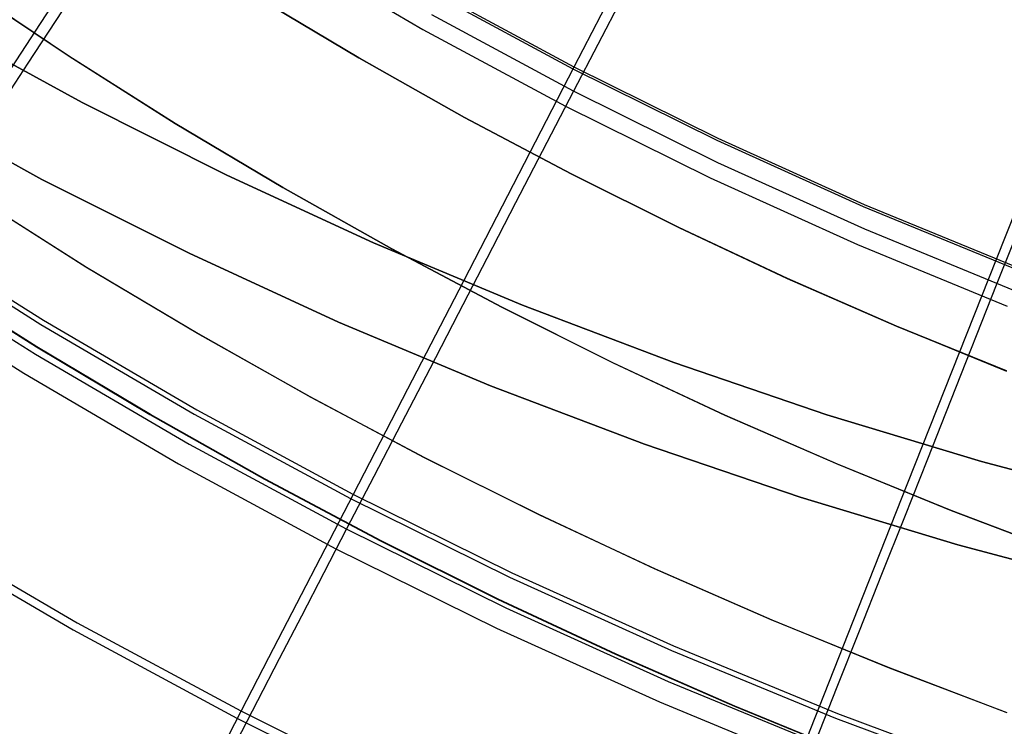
# Model space of a CAD drawing. Header units: millimetres. Extents: x 20498 to 21098, y 1199 to 1799.
# Tile 10 of 110: x 20676 to 20721, y 1283 to 1315. Entities that reach past the tile are written whole.
import ezdxf

# ---------------------------------------------------------------- set-up
doc = ezdxf.new("R2010")
doc.units = ezdxf.units.MM
doc.layers.add('Rico Pouf Ferm Living', color=7, linetype='Continuous', true_color=0x000000)

msp = doc.modelspace()

# ---------------------------------------------------------------- linework, layer by layer
at = {"layer": 'Rico Pouf Ferm Living'}
for p, q in [((20701.305, 1312.909, 55.822), (20712.519, 1334.601, 54.875)), ((20720.441, 1304.2, 55.814), (20729.428, 1326.906, 54.868)), ((20676.886, 1314.534, 56.608), (20682.857, 1323.671, 55.833)), ((20688.12, 1318.315, 387.958), (20694.447, 1314.614, 387.954)), ((20704.326, 1317.71, 389.279), (20701.274, 1311.818, 386.134)), ((20678.4, 1313.4, 10.728), (20673.649, 1316.576, 10.725)), ((20678.402, 1313.399, 15.082), (20673.652, 1316.576, 15.079)), ((20673.654, 1316.575, 19.434), (20678.404, 1313.399, 19.437)), ((20686.807, 1316.144, -0.05), (20691.537, 1313.319, -0.047)), ((20691.54, 1313.318, 5.344), (20686.81, 1316.143, 5.341)), ((20691.543, 1313.318, 10.736), (20686.813, 1316.143, 10.733)), ((20691.543, 1313.318, 10.736), (20686.813, 1316.143, 10.733)), ((20691.543, 1313.318, 10.736), (20686.813, 1316.143, 10.733)), ((20691.546, 1313.317, 15.09), (20686.816, 1316.142, 15.087)), ((20686.818, 1316.142, 19.442), (20691.548, 1313.317, 19.445)), ((20694.822, 1316.288, 53.828), (20701.236, 1312.829, 53.824)), ((20694.874, 1316.375, 55.825), (20701.285, 1312.917, 55.822)), ((20678.089, 1315.451, 381.645), (20676.54, 1313.086, 380.032)), ((20694.826, 1315.293, 386.138), (20701.254, 1311.826, 386.134)), ((20672.577, 1314.81, 59.713), (20679.005, 1311.293, 59.717)), ((20679.005, 1311.293, 59.717), (20672.577, 1314.81, 59.713)), ((20673.872, 1309.922, 57.133), (20676.886, 1314.534, 56.608)), ((20694.447, 1314.614, 387.954), (20700.899, 1311.134, 387.951)), ((20683.217, 1310.353, 10.731), (20678.4, 1313.4, 10.728)), ((20683.22, 1310.353, 15.086), (20678.402, 1313.399, 15.082)), ((20678.404, 1313.399, 19.437), (20683.222, 1310.352, 19.44)), ((20676.54, 1313.086, 380.032), (20675.005, 1310.743, 378.363)), ((20691.537, 1313.319, -0.047), (20696.323, 1310.623, -0.044)), ((20696.326, 1310.623, 5.348), (20691.54, 1313.318, 5.344)), ((20696.329, 1310.622, 10.739), (20691.543, 1313.318, 10.736)), ((20696.329, 1310.622, 10.739), (20691.543, 1313.318, 10.736)), ((20696.329, 1310.622, 10.739), (20691.543, 1313.318, 10.736)), ((20696.331, 1310.622, 15.094), (20691.546, 1313.317, 15.09)), ((20691.548, 1313.317, 19.445), (20696.334, 1310.621, 19.448)), ((20696.293, 1303.213, 56.596), (20701.305, 1312.909, 55.822)), ((20701.236, 1312.829, 53.824), (20707.765, 1309.594, 53.821)), ((20701.285, 1312.917, 55.822), (20707.811, 1309.684, 55.819)), ((20701.274, 1311.818, 386.134), (20698.647, 1306.747, 383.191)), ((20701.254, 1311.826, 386.134), (20707.798, 1308.584, 386.131)), ((20677.176, 1307.814, 54.686), (20670.629, 1311.395, 54.682)), ((20670.629, 1311.395, 54.682), (20677.176, 1307.814, 54.686)), ((20679.005, 1311.293, 59.717), (20685.551, 1308.001, 59.721)), ((20685.551, 1308.001, 59.721), (20679.005, 1311.293, 59.717)), ((20700.899, 1311.134, 387.951), (20707.467, 1307.88, 387.948)), ((20688.097, 1307.439, 10.734), (20683.217, 1310.353, 10.731)), ((20688.1, 1307.439, 15.089), (20683.22, 1310.353, 15.086)), ((20683.222, 1310.352, 19.44), (20688.102, 1307.438, 19.443)), ((20696.323, 1310.623, -0.044), (20701.157, 1308.059, -0.041)), ((20701.161, 1308.058, 5.351), (20696.326, 1310.623, 5.348)), ((20701.164, 1308.058, 10.742), (20696.329, 1310.622, 10.739)), ((20701.164, 1308.058, 10.742), (20696.329, 1310.622, 10.739)), ((20701.164, 1308.058, 10.742), (20696.329, 1310.622, 10.739)), ((20701.166, 1308.057, 15.097), (20696.331, 1310.622, 15.094)), ((20696.334, 1310.621, 19.448), (20701.169, 1308.057, 19.451)), ((20707.765, 1309.594, 53.821), (20714.404, 1306.588, 53.819)), ((20707.811, 1309.684, 55.819), (20714.446, 1306.679, 55.816)), ((20722.909, 1309.254, 389.272), (20720.462, 1303.085, 386.127)), ((20707.798, 1308.584, 386.131), (20714.451, 1305.571, 386.129)), ((20701.157, 1308.059, -0.041), (20706.037, 1305.626, -0.038)), ((20706.04, 1305.626, 5.354), (20701.161, 1308.058, 5.351)), ((20706.043, 1305.625, 10.745), (20701.164, 1308.058, 10.742)), ((20706.043, 1305.625, 10.745), (20701.164, 1308.058, 10.742)), ((20706.043, 1305.625, 10.745), (20701.164, 1308.058, 10.742)), ((20706.045, 1305.625, 15.1), (20701.166, 1308.057, 15.097)), ((20701.169, 1308.057, 19.451), (20706.048, 1305.624, 19.455)), ((20683.842, 1304.46, 54.691), (20677.176, 1307.814, 54.686)), ((20677.176, 1307.814, 54.686), (20683.842, 1304.46, 54.691)), ((20685.551, 1308.001, 59.721), (20692.206, 1304.936, 59.726)), ((20692.206, 1304.936, 59.726), (20685.551, 1308.001, 59.721)), ((20707.467, 1307.88, 387.948), (20714.145, 1304.856, 387.945)), ((20693.034, 1304.658, 10.738), (20688.097, 1307.439, 10.734)), ((20693.036, 1304.658, 15.092), (20688.1, 1307.439, 15.089)), ((20688.102, 1307.438, 19.443), (20693.039, 1304.657, 19.447)), ((20679.172, 1303.84, 10.729), (20674.188, 1306.992, 10.726)), ((20674.219, 1306.987, 65.158), (20679.203, 1303.835, 65.161)), ((20698.647, 1306.747, 383.191), (20697.339, 1304.221, 381.634)), ((20714.446, 1306.679, 55.816), (20721.181, 1303.907, 55.814)), ((20714.404, 1306.588, 53.819), (20721.142, 1303.813, 53.817)), ((20670.331, 1305.535, 55.781), (20677.133, 1301.232, 55.776)), ((20670.458, 1305.723, 57.766), (20677.253, 1301.424, 57.762)), ((20706.037, 1305.626, -0.038), (20710.955, 1303.326, -0.034)), ((20710.958, 1303.326, 5.357), (20706.04, 1305.626, 5.354)), ((20710.961, 1303.325, 10.749), (20706.043, 1305.625, 10.745)), ((20710.961, 1303.325, 10.749), (20706.043, 1305.625, 10.745)), ((20710.961, 1303.325, 10.749), (20706.043, 1305.625, 10.745)), ((20710.964, 1303.325, 15.103), (20706.045, 1305.625, 15.1)), ((20706.048, 1305.624, 19.455), (20710.966, 1303.324, 19.458)), ((20714.451, 1305.571, 386.129), (20721.205, 1302.791, 386.127)), ((20692.206, 1304.936, 59.726), (20698.963, 1302.103, 59.73)), ((20698.963, 1302.103, 59.73), (20692.206, 1304.936, 59.726)), ((20690.621, 1301.339, 54.695), (20683.842, 1304.46, 54.691)), ((20683.842, 1304.46, 54.691), (20690.621, 1301.339, 54.695)), ((20698.022, 1302.013, 10.741), (20693.034, 1304.658, 10.738)), ((20698.024, 1302.012, 15.095), (20693.036, 1304.658, 15.092)), ((20693.039, 1304.657, 19.447), (20698.026, 1302.012, 19.45)), ((20714.145, 1304.856, 387.945), (20720.923, 1302.065, 387.943)), ((20670.051, 1304.21, 373.031), (20676.88, 1299.89, 373.027)), ((20697.339, 1304.221, 381.634), (20696.039, 1301.711, 380.02)), ((20716.424, 1294.051, 56.588), (20720.441, 1304.2, 55.814)), ((20684.22, 1300.825, 10.733), (20679.172, 1303.84, 10.729)), ((20679.203, 1303.835, 65.161), (20684.251, 1300.82, 65.165)), ((20669.496, 1303.36, 374.707), (20676.354, 1299.022, 374.702)), ((20671.851, 1303.431, 16.168), (20676.928, 1300.222, 16.171)), ((20676.94, 1300.219, 37.944), (20671.864, 1303.429, 37.941)), ((20676.952, 1300.217, 59.717), (20671.876, 1303.427, 59.714)), ((20693.763, 1298.318, 57.12), (20696.293, 1303.213, 56.596)), ((20710.955, 1303.326, -0.034), (20715.908, 1301.16, -0.031)), ((20715.911, 1301.159, 5.36), (20710.958, 1303.326, 5.357)), ((20715.914, 1301.159, 10.752), (20710.961, 1303.325, 10.749)), ((20715.914, 1301.159, 10.752), (20710.961, 1303.325, 10.749)), ((20715.914, 1301.159, 10.752), (20710.961, 1303.325, 10.749)), ((20715.916, 1301.158, 15.106), (20710.964, 1303.325, 15.103)), ((20710.966, 1303.324, 19.458), (20715.919, 1301.158, 19.461)), ((20720.462, 1303.085, 386.127), (20718.357, 1297.778, 383.183)), ((20703.055, 1299.503, 10.744), (20698.022, 1302.013, 10.741)), ((20703.058, 1299.503, 15.099), (20698.024, 1302.012, 15.095)), ((20698.026, 1302.012, 19.45), (20703.06, 1299.502, 19.453)), ((20698.963, 1302.103, 59.73), (20705.813, 1299.505, 59.735)), ((20705.813, 1299.505, 59.735), (20698.963, 1302.103, 59.73)), ((20677.253, 1301.424, 57.762), (20684.193, 1297.364, 57.757)), ((20697.503, 1298.453, 54.7), (20690.621, 1301.339, 54.695)), ((20690.621, 1301.339, 54.695), (20697.503, 1298.453, 54.7)), ((20696.039, 1301.711, 380.02), (20694.75, 1299.224, 378.351)), ((20677.133, 1301.232, 55.776), (20684.08, 1297.168, 55.772)), ((20715.908, 1301.16, -0.031), (20720.889, 1299.126, -0.028)), ((20720.892, 1299.126, 5.364), (20715.911, 1301.159, 5.36)), ((20720.895, 1299.125, 10.755), (20715.914, 1301.159, 10.752)), ((20720.895, 1299.125, 10.755), (20715.914, 1301.159, 10.752)), ((20720.895, 1299.125, 10.755), (20715.914, 1301.159, 10.752)), ((20720.897, 1299.125, 15.11), (20715.916, 1301.158, 15.106)), ((20715.919, 1301.158, 19.461), (20720.9, 1299.124, 19.464)), ((20689.327, 1297.949, 10.736), (20684.22, 1300.825, 10.733)), ((20684.251, 1300.82, 65.165), (20689.358, 1297.944, 65.168)), ((20676.928, 1300.222, 16.171), (20682.069, 1297.151, 16.175)), ((20682.082, 1297.149, 37.948), (20676.94, 1300.219, 37.944)), ((20682.094, 1297.147, 59.72), (20676.952, 1300.217, 59.717)), ((20676.88, 1299.89, 373.027), (20683.854, 1295.81, 373.022)), ((20694.75, 1299.224, 378.351), (20693.476, 1296.766, 376.628)), ((20708.129, 1297.131, 10.748), (20703.055, 1299.503, 10.744)), ((20708.132, 1297.13, 15.102), (20703.058, 1299.503, 15.099)), ((20703.06, 1299.502, 19.453), (20708.134, 1297.13, 19.457)), ((20705.813, 1299.505, 59.735), (20712.75, 1297.145, 59.739)), ((20712.75, 1297.145, 59.739), (20705.813, 1299.505, 59.735)), ((20676.354, 1299.022, 374.702), (20683.359, 1294.923, 374.698)), ((20691.292, 1293.537, 57.754), (20693.763, 1298.318, 57.12)), ((20704.481, 1295.807, 54.704), (20697.503, 1298.453, 54.7)), ((20697.503, 1298.453, 54.7), (20704.481, 1295.807, 54.704)), ((20694.487, 1295.212, 10.739), (20689.327, 1297.949, 10.736)), ((20689.358, 1297.944, 65.168), (20694.517, 1295.207, 65.171)), ((20718.357, 1297.778, 383.183), (20717.308, 1295.134, 381.626)), ((20684.193, 1297.364, 57.757), (20691.27, 1293.546, 57.754)), ((20682.069, 1297.151, 16.175), (20687.271, 1294.221, 16.178)), ((20687.283, 1294.219, 37.951), (20682.082, 1297.149, 37.948)), ((20687.295, 1294.217, 59.724), (20682.094, 1297.147, 59.72)), ((20684.08, 1297.168, 55.772), (20691.163, 1293.347, 55.768)), ((20713.238, 1294.895, 10.751), (20708.129, 1297.131, 10.748)), ((20713.241, 1294.895, 15.105), (20708.132, 1297.13, 15.102)), ((20708.134, 1297.13, 19.457), (20713.243, 1294.895, 19.46)), ((20712.75, 1297.145, 59.739), (20719.764, 1295.026, 59.744)), ((20719.764, 1295.026, 59.744), (20712.75, 1297.145, 59.739)), ((20693.476, 1296.766, 376.628), (20692.221, 1294.343, 374.85)), ((20683.854, 1295.81, 373.022), (20690.965, 1291.974, 373.019)), ((20711.545, 1293.403, 54.709), (20704.481, 1295.807, 54.704)), ((20704.481, 1295.807, 54.704), (20711.545, 1293.403, 54.709)), ((20699.694, 1292.616, 10.743), (20694.487, 1295.212, 10.739)), ((20694.517, 1295.207, 65.171), (20699.725, 1292.611, 65.175)), ((20717.308, 1295.134, 381.626), (20716.266, 1292.506, 380.012)), ((20683.359, 1294.923, 374.698), (20690.501, 1291.071, 374.694)), ((20718.377, 1292.798, 10.754), (20713.238, 1294.895, 10.751)), ((20718.379, 1292.797, 15.109), (20713.241, 1294.895, 15.105)), ((20713.243, 1294.895, 19.46), (20718.382, 1292.797, 19.463)), ((20719.764, 1295.026, 59.744), (20726.846, 1293.15, 59.748)), ((20726.846, 1293.15, 59.748), (20719.764, 1295.026, 59.744)), ((20687.271, 1294.221, 16.178), (20692.526, 1291.433, 16.182)), ((20692.538, 1291.431, 37.955), (20687.283, 1294.219, 37.951)), ((20692.551, 1291.429, 59.727), (20687.295, 1294.217, 59.724)), ((20692.221, 1294.343, 374.85), (20690.988, 1291.964, 373.019)), ((20714.397, 1288.928, 57.113), (20716.424, 1294.051, 56.588)), ((20690.015, 1291.067, 58.141), (20691.292, 1293.537, 57.754)), ((20691.163, 1293.347, 55.768), (20698.375, 1289.774, 55.765)), ((20691.27, 1293.546, 57.754), (20698.474, 1289.977, 57.75)), ((20718.689, 1291.245, 54.713), (20711.545, 1293.403, 54.709)), ((20711.545, 1293.403, 54.709), (20718.689, 1291.245, 54.713)), ((20704.943, 1290.162, 10.746), (20699.694, 1292.616, 10.743)), ((20699.725, 1292.611, 65.175), (20704.974, 1290.156, 65.178)), ((20716.266, 1292.506, 380.012), (20715.232, 1289.902, 378.344)), ((20723.539, 1290.838, 10.758), (20718.377, 1292.798, 10.754)), ((20723.542, 1290.838, 15.112), (20718.379, 1292.797, 15.109)), ((20718.382, 1292.797, 19.463), (20723.544, 1290.837, 19.467)), ((20671.501, 1291.968, 59.638), (20678.773, 1287.714, 59.634)), ((20690.988, 1291.964, 373.019), (20689.954, 1289.971, 371.413)), ((20690.965, 1291.974, 373.019), (20698.206, 1288.387, 373.015)), ((20671.306, 1291.653, 57.678), (20678.589, 1287.392, 57.674)), ((20688.736, 1288.592, 58.579), (20690.015, 1291.067, 58.141)), ((20690.501, 1291.071, 374.694), (20697.773, 1287.469, 374.691)), ((20692.526, 1291.433, 16.182), (20697.83, 1288.789, 16.185)), ((20697.842, 1288.787, 37.958), (20692.538, 1291.431, 37.955)), ((20697.854, 1288.785, 59.731), (20692.551, 1291.429, 59.727)), ((20725.903, 1289.334, 54.718), (20718.689, 1291.245, 54.713)), ((20718.689, 1291.245, 54.713), (20725.903, 1289.334, 54.718)), ((20710.228, 1287.849, 10.75), (20704.943, 1290.162, 10.746)), ((20689.954, 1289.971, 371.413), (20688.937, 1288.008, 369.762)), ((20698.375, 1289.774, 55.765), (20705.707, 1286.454, 55.762)), ((20698.474, 1289.977, 57.75), (20705.799, 1286.66, 57.748)), ((20704.974, 1290.156, 65.178), (20710.259, 1287.844, 65.182)), ((20715.232, 1289.902, 378.344), (20714.211, 1287.329, 376.62)), ((20712.417, 1283.923, 57.746), (20714.397, 1288.928, 57.113)), ((20687.465, 1286.132, 59.073), (20688.736, 1288.592, 58.579)), ((20697.83, 1288.789, 16.185), (20703.176, 1286.289, 16.189)), ((20703.188, 1286.287, 37.962), (20697.842, 1288.787, 37.958)), ((20703.2, 1286.285, 59.734), (20697.854, 1288.785, 59.731)), ((20698.206, 1288.387, 373.015), (20705.566, 1285.054, 373.013)), ((20688.937, 1288.008, 369.762), (20687.934, 1286.075, 368.064)), ((20678.773, 1287.714, 59.634), (20686.188, 1283.714, 59.63)), ((20715.544, 1285.68, 10.753), (20710.228, 1287.849, 10.75)), ((20710.259, 1287.844, 65.182), (20715.574, 1285.674, 65.185)), ((20678.589, 1287.392, 57.674), (20686.015, 1283.387, 57.67)), ((20697.773, 1287.469, 374.691), (20705.166, 1284.121, 374.688)), ((20714.211, 1287.329, 376.62), (20713.205, 1284.794, 374.842)), ((20705.799, 1286.66, 57.748), (20713.234, 1283.6, 57.746)), ((20703.176, 1286.289, 16.189), (20708.559, 1283.934, 16.192)), ((20708.571, 1283.932, 37.965), (20703.188, 1286.287, 37.962)), ((20708.583, 1283.93, 59.738), (20703.2, 1286.285, 59.734)), ((20705.707, 1286.454, 55.762), (20713.149, 1283.39, 55.76)), ((20686.211, 1283.705, 59.63), (20687.465, 1286.132, 59.073)), ((20687.934, 1286.075, 368.064), (20686.947, 1284.171, 366.317)), ((20720.884, 1283.652, 10.757), (20715.544, 1285.68, 10.753)), ((20715.574, 1285.674, 65.185), (20720.915, 1283.647, 65.189)), ((20705.566, 1285.054, 373.013), (20713.038, 1281.978, 373.01)), ((20713.205, 1284.794, 374.842), (20712.217, 1282.303, 373.011)), ((20686.947, 1284.171, 366.317), (20685.975, 1282.296, 364.518)), ((20705.166, 1284.121, 374.688), (20712.67, 1281.032, 374.686)), ((20708.559, 1283.934, 16.192), (20713.973, 1281.724, 16.196)), ((20713.985, 1281.722, 37.969), (20708.571, 1283.932, 37.965)), ((20713.998, 1281.72, 59.741), (20708.583, 1283.93, 59.738)), ((20711.394, 1281.338, 58.133), (20712.417, 1283.923, 57.746)), ((20684.914, 1281.194, 60.291), (20686.211, 1283.705, 59.63)), ((20686.188, 1283.714, 59.63), (20693.737, 1279.975, 59.627)), ((20713.234, 1283.6, 57.746), (20720.771, 1280.799, 57.744)), ((20686.015, 1283.387, 57.67), (20693.576, 1279.641, 57.666)), ((20713.149, 1283.39, 55.76), (20720.694, 1280.587, 55.758))]:
    msp.add_line(p, q, dxfattribs=at)

doc.saveas('drawing.dxf')
